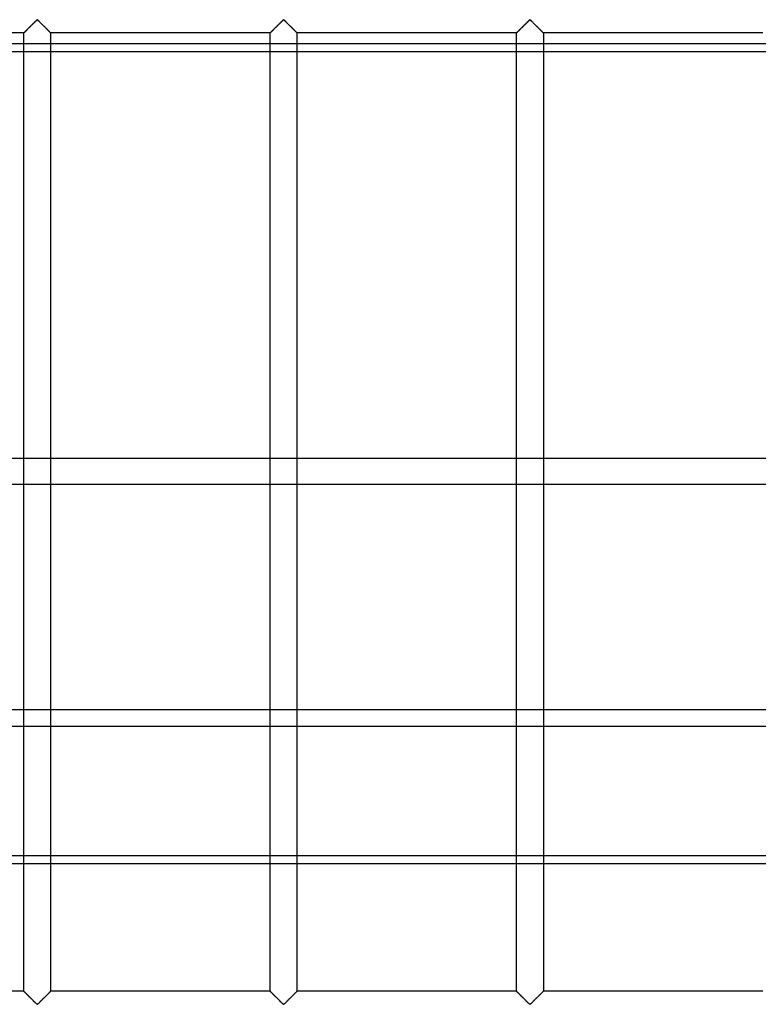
# Model space of a CAD drawing. Header units: millimetres. Extents: x -572 to 572, y -572 to 572.
# Tile 20 of 51: x -233 to -95, y 276 to 459. Entities that reach past the tile are written whole.
import ezdxf

# ---------------------------------------------------------------- set-up
doc = ezdxf.new("R2010")
doc.units = ezdxf.units.MM
doc.layers.add('MAIN-1', color=7, linetype='Continuous')
doc.layers.add('MAIN-2', color=7, linetype='Continuous')

msp = doc.modelspace()

# ---------------------------------------------------------------- linework, layer by layer
at = {"layer": 'MAIN-1'}
for p, q in [((527.5, 453.33), (-527.5, 453.33)), ((-232.19, 377.49), (-232.19, 453.33)), ((-227.19, 453.33), (-227.19, 377.49)), ((-186.25, 377.49), (-186.25, 453.33)), ((-181.25, 453.33), (-181.25, 377.49)), ((-140.31, 377.49), (-140.31, 453.33)), ((-135.31, 453.33), (-135.31, 377.49)), ((527.5, 377.49), (-527.5, 377.49)), ((-527.5, 330.7), (527.5, 330.7)), ((527.5, 301.9), (-527.5, 301.9)), ((-232.19, 278.12), (-232.19, 301.9)), ((-227.19, 301.9), (-227.19, 278.12)), ((-186.25, 278.12), (-186.25, 301.9)), ((-181.25, 301.9), (-181.25, 278.12)), ((-140.31, 278.12), (-140.31, 301.9)), ((-135.31, 301.9), (-135.31, 278.12)), ((-232.19, 278.12), (-273.13, 278.12)), ((-232.18, 278.12), (-232.19, 278.12)), ((-232.17, 278.11), (-232.18, 278.12)), ((-232.15, 278.08), (-232.17, 278.11)), ((-232.12, 278.05), (-232.15, 278.08)), ((-232.08, 278.01), (-232.12, 278.05)), ((-232.03, 277.97), (-232.08, 278.01)), ((-231.97, 277.91), (-232.03, 277.97)), ((-231.91, 277.85), (-231.97, 277.91)), ((-231.85, 277.78), (-231.91, 277.85)), ((-231.77, 277.71), (-231.85, 277.78)), ((-231.69, 277.63), (-231.77, 277.71)), ((-231.61, 277.55), (-231.69, 277.63)), ((-231.53, 277.47), (-231.61, 277.55)), ((-231.44, 277.38), (-231.53, 277.47)), ((-231.36, 277.29), (-231.44, 277.38)), ((-227.93, 277.38), (-228.02, 277.29)), ((-227.85, 277.47), (-227.93, 277.38)), ((-227.76, 277.55), (-227.85, 277.47)), ((-227.68, 277.63), (-227.76, 277.55)), ((-227.6, 277.71), (-227.68, 277.63)), ((-227.53, 277.78), (-227.6, 277.71)), ((-227.46, 277.85), (-227.53, 277.78)), ((-227.4, 277.91), (-227.46, 277.85)), ((-227.35, 277.97), (-227.4, 277.91)), ((-227.3, 278.01), (-227.35, 277.97)), ((-227.26, 278.05), (-227.3, 278.01)), ((-227.23, 278.08), (-227.26, 278.05)), ((-227.21, 278.11), (-227.23, 278.08)), ((-227.19, 278.12), (-227.21, 278.11)), ((-227.19, 278.12), (-227.19, 278.12)), ((-186.25, 278.12), (-227.19, 278.12)), ((-186.24, 278.12), (-186.25, 278.12)), ((-186.23, 278.11), (-186.24, 278.12)), ((-186.21, 278.08), (-186.23, 278.11)), ((-186.18, 278.05), (-186.21, 278.08)), ((-186.14, 278.01), (-186.18, 278.05)), ((-186.09, 277.97), (-186.14, 278.01)), ((-186.04, 277.91), (-186.09, 277.97)), ((-185.98, 277.85), (-186.04, 277.91)), ((-185.91, 277.78), (-185.98, 277.85)), ((-185.83, 277.71), (-185.91, 277.78)), ((-185.76, 277.63), (-185.83, 277.71)), ((-185.68, 277.55), (-185.76, 277.63)), ((-185.59, 277.47), (-185.68, 277.55)), ((-185.51, 277.38), (-185.59, 277.47)), ((-185.42, 277.29), (-185.51, 277.38)), ((-181.99, 277.38), (-182.08, 277.29)), ((-181.91, 277.47), (-181.99, 277.38)), ((-181.82, 277.55), (-181.91, 277.47)), ((-181.74, 277.63), (-181.82, 277.55)), ((-181.67, 277.71), (-181.74, 277.63)), ((-181.59, 277.78), (-181.67, 277.71)), ((-181.52, 277.85), (-181.59, 277.78)), ((-181.46, 277.91), (-181.52, 277.85)), ((-181.41, 277.97), (-181.46, 277.91)), ((-181.36, 278.01), (-181.41, 277.97)), ((-181.32, 278.05), (-181.36, 278.01)), ((-181.29, 278.08), (-181.32, 278.05)), ((-181.27, 278.11), (-181.29, 278.08)), ((-181.26, 278.12), (-181.27, 278.11)), ((-181.25, 278.12), (-181.26, 278.12)), ((-140.31, 278.12), (-181.25, 278.12)), ((-140.29, 278.11), (-140.31, 278.12)), ((-140.31, 278.12), (-140.31, 278.12)), ((-140.27, 278.08), (-140.29, 278.11)), ((-140.24, 278.05), (-140.27, 278.08)), ((-140.2, 278.01), (-140.24, 278.05)), ((-140.15, 277.97), (-140.2, 278.01)), ((-140.1, 277.91), (-140.15, 277.97)), ((-140.04, 277.85), (-140.1, 277.91)), ((-139.97, 277.78), (-140.04, 277.85)), ((-139.9, 277.71), (-139.97, 277.78)), ((-139.82, 277.63), (-139.9, 277.71)), ((-139.74, 277.55), (-139.82, 277.63)), ((-139.65, 277.47), (-139.74, 277.55)), ((-139.57, 277.38), (-139.65, 277.47)), ((-139.48, 277.29), (-139.57, 277.38)), ((-136.06, 277.38), (-136.14, 277.29)), ((-135.97, 277.47), (-136.06, 277.38)), ((-135.89, 277.55), (-135.97, 277.47)), ((-135.81, 277.63), (-135.89, 277.55)), ((-135.73, 277.71), (-135.81, 277.63)), ((-135.65, 277.78), (-135.73, 277.71)), ((-135.59, 277.85), (-135.65, 277.78)), ((-135.53, 277.91), (-135.59, 277.85)), ((-135.47, 277.97), (-135.53, 277.91)), ((-135.42, 278.01), (-135.47, 277.97)), ((-135.38, 278.05), (-135.42, 278.01)), ((-135.35, 278.08), (-135.38, 278.05)), ((-135.33, 278.11), (-135.35, 278.08)), ((-135.32, 278.12), (-135.33, 278.11)), ((-135.31, 278.12), (-135.32, 278.12)), ((-94.37, 278.12), (-135.31, 278.12)), ((-231.27, 277.2), (-231.36, 277.29)), ((-231.17, 277.11), (-231.27, 277.2)), ((-231.08, 277.02), (-231.17, 277.11)), ((-230.98, 276.92), (-231.08, 277.02)), ((-230.88, 276.82), (-230.98, 276.92)), ((-230.79, 276.73), (-230.88, 276.82)), ((-230.69, 276.63), (-230.79, 276.73)), ((-230.6, 276.54), (-230.69, 276.63)), ((-230.5, 276.44), (-230.6, 276.54)), ((-230.41, 276.35), (-230.5, 276.44)), ((-230.32, 276.26), (-230.41, 276.35)), ((-230.23, 276.17), (-230.32, 276.26)), ((-230.14, 276.08), (-230.23, 276.17)), ((-230.05, 276), (-230.14, 276.08)), ((-229.97, 275.92), (-230.05, 276)), ((-229.9, 275.84), (-229.97, 275.92)), ((-229.82, 275.78), (-229.9, 275.84)), ((-229.74, 275.71), (-229.82, 275.78)), ((-229.63, 275.71), (-229.74, 275.71)), ((-229.55, 275.78), (-229.63, 275.71)), ((-229.48, 275.84), (-229.55, 275.78)), ((-229.4, 275.92), (-229.48, 275.84)), ((-229.32, 276), (-229.4, 275.92)), ((-229.24, 276.08), (-229.32, 276)), ((-229.15, 276.17), (-229.24, 276.08)), ((-229.06, 276.26), (-229.15, 276.17)), ((-228.97, 276.35), (-229.06, 276.26)), ((-228.87, 276.44), (-228.97, 276.35)), ((-228.78, 276.54), (-228.87, 276.44)), ((-228.68, 276.63), (-228.78, 276.54)), ((-228.59, 276.73), (-228.68, 276.63)), ((-228.49, 276.82), (-228.59, 276.73)), ((-228.39, 276.92), (-228.49, 276.82)), ((-228.3, 277.02), (-228.39, 276.92)), ((-228.2, 277.11), (-228.3, 277.02)), ((-228.11, 277.2), (-228.2, 277.11)), ((-228.02, 277.29), (-228.11, 277.2)), ((-185.33, 277.2), (-185.42, 277.29)), ((-185.23, 277.11), (-185.33, 277.2)), ((-185.14, 277.02), (-185.23, 277.11)), ((-185.04, 276.92), (-185.14, 277.02)), ((-184.95, 276.82), (-185.04, 276.92)), ((-184.85, 276.73), (-184.95, 276.82)), ((-184.75, 276.63), (-184.85, 276.73)), ((-184.66, 276.54), (-184.75, 276.63)), ((-184.56, 276.44), (-184.66, 276.54)), ((-184.47, 276.35), (-184.56, 276.44)), ((-184.38, 276.26), (-184.47, 276.35)), ((-184.29, 276.17), (-184.38, 276.26)), ((-184.2, 276.08), (-184.29, 276.17)), ((-184.12, 276), (-184.2, 276.08)), ((-184.04, 275.92), (-184.12, 276)), ((-183.96, 275.84), (-184.04, 275.92)), ((-183.88, 275.78), (-183.96, 275.84)), ((-183.81, 275.71), (-183.88, 275.78)), ((-183.69, 275.71), (-183.81, 275.71)), ((-183.62, 275.78), (-183.69, 275.71)), ((-183.54, 275.84), (-183.62, 275.78)), ((-183.46, 275.92), (-183.54, 275.84)), ((-183.38, 276), (-183.46, 275.92)), ((-183.3, 276.08), (-183.38, 276)), ((-183.21, 276.17), (-183.3, 276.08)), ((-183.12, 276.26), (-183.21, 276.17)), ((-183.03, 276.35), (-183.12, 276.26)), ((-182.94, 276.44), (-183.03, 276.35)), ((-182.84, 276.54), (-182.94, 276.44)), ((-182.75, 276.63), (-182.84, 276.54)), ((-182.65, 276.73), (-182.75, 276.63)), ((-182.55, 276.82), (-182.65, 276.73)), ((-182.46, 276.92), (-182.55, 276.82)), ((-182.36, 277.02), (-182.46, 276.92)), ((-182.27, 277.11), (-182.36, 277.02)), ((-182.17, 277.2), (-182.27, 277.11)), ((-182.08, 277.29), (-182.17, 277.2)), ((-139.39, 277.2), (-139.48, 277.29)), ((-139.3, 277.11), (-139.39, 277.2)), ((-139.2, 277.02), (-139.3, 277.11)), ((-139.11, 276.92), (-139.2, 277.02)), ((-139.01, 276.82), (-139.11, 276.92)), ((-138.91, 276.73), (-139.01, 276.82)), ((-138.82, 276.63), (-138.91, 276.73)), ((-138.72, 276.54), (-138.82, 276.63)), ((-138.63, 276.44), (-138.72, 276.54)), ((-138.53, 276.35), (-138.63, 276.44)), ((-138.44, 276.26), (-138.53, 276.35)), ((-138.35, 276.17), (-138.44, 276.26)), ((-138.26, 276.08), (-138.35, 276.17)), ((-138.18, 276), (-138.26, 276.08)), ((-138.1, 275.92), (-138.18, 276)), ((-138.02, 275.84), (-138.1, 275.92)), ((-137.95, 275.78), (-138.02, 275.84)), ((-137.87, 275.71), (-137.95, 275.78)), ((-137.76, 275.71), (-137.87, 275.71)), ((-137.68, 275.78), (-137.76, 275.71)), ((-137.6, 275.84), (-137.68, 275.78)), ((-137.53, 275.92), (-137.6, 275.84)), ((-137.45, 276), (-137.53, 275.92)), ((-137.36, 276.08), (-137.45, 276)), ((-137.27, 276.17), (-137.36, 276.08)), ((-137.18, 276.26), (-137.27, 276.17)), ((-137.09, 276.35), (-137.18, 276.26)), ((-137, 276.44), (-137.09, 276.35)), ((-136.9, 276.54), (-137, 276.44)), ((-136.81, 276.63), (-136.9, 276.54)), ((-136.71, 276.73), (-136.81, 276.63)), ((-136.62, 276.82), (-136.71, 276.73)), ((-136.52, 276.92), (-136.62, 276.82)), ((-136.42, 277.02), (-136.52, 276.92)), ((-136.33, 277.11), (-136.42, 277.02)), ((-136.23, 277.2), (-136.33, 277.11)), ((-136.14, 277.29), (-136.23, 277.2))]:
    msp.add_line(p, q, dxfattribs=at)
at = {"layer": 'MAIN-2'}
for p, q in [((-229.92, 459.13), (-229.98, 459.08)), ((-229.97, 459.08), (-229.9, 459.16)), ((-229.87, 459.18), (-229.92, 459.13)), ((-229.9, 459.16), (-229.82, 459.22)), ((-229.82, 459.23), (-229.87, 459.18)), ((-229.82, 459.22), (-229.74, 459.29)), ((-229.76, 459.27), (-229.82, 459.23)), ((-229.69, 459.3), (-229.76, 459.27)), ((-229.74, 459.29), (-229.63, 459.29)), ((-229.57, 459.24), (-229.69, 459.3)), ((-229.63, 459.29), (-229.55, 459.22)), ((-229.48, 459.16), (-229.57, 459.24)), ((-229.55, 459.22), (-229.48, 459.16)), ((-229.48, 459.16), (-229.4, 459.08)), ((-229.38, 459.06), (-229.48, 459.16)), ((-184.04, 459.08), (-183.96, 459.16)), ((-183.98, 459.13), (-184.04, 459.08)), ((-183.93, 459.18), (-183.98, 459.13)), ((-183.96, 459.16), (-183.88, 459.22)), ((-183.88, 459.23), (-183.93, 459.18)), ((-183.88, 459.22), (-183.81, 459.29)), ((-183.82, 459.27), (-183.88, 459.23)), ((-183.75, 459.3), (-183.82, 459.27)), ((-183.81, 459.29), (-183.69, 459.29)), ((-183.64, 459.24), (-183.75, 459.3)), ((-183.69, 459.29), (-183.62, 459.22)), ((-183.54, 459.16), (-183.64, 459.24)), ((-183.62, 459.22), (-183.54, 459.16)), ((-183.54, 459.16), (-183.46, 459.08)), ((-183.45, 459.06), (-183.54, 459.16)), ((-138.1, 459.08), (-138.02, 459.16)), ((-138.05, 459.13), (-138.1, 459.08)), ((-137.99, 459.18), (-138.05, 459.13)), ((-138.02, 459.16), (-137.95, 459.22)), ((-137.94, 459.23), (-137.99, 459.18)), ((-137.95, 459.22), (-137.87, 459.29)), ((-137.89, 459.27), (-137.94, 459.23)), ((-137.81, 459.3), (-137.89, 459.27)), ((-137.87, 459.29), (-137.76, 459.29)), ((-137.7, 459.24), (-137.81, 459.3)), ((-137.76, 459.29), (-137.68, 459.22)), ((-137.61, 459.16), (-137.7, 459.24)), ((-137.68, 459.22), (-137.6, 459.16)), ((-137.51, 459.06), (-137.61, 459.16)), ((-137.6, 459.16), (-137.53, 459.08)), ((-231.85, 457.22), (-231.77, 457.29)), ((-231.77, 457.29), (-231.83, 457.24)), ((-231.77, 457.29), (-231.69, 457.37)), ((-231.72, 457.34), (-231.77, 457.29)), ((-231.66, 457.4), (-231.72, 457.34)), ((-231.69, 457.37), (-231.61, 457.45)), ((-231.6, 457.46), (-231.66, 457.4)), ((-231.61, 457.45), (-231.53, 457.53)), ((-231.54, 457.52), (-231.6, 457.46)), ((-231.48, 457.58), (-231.54, 457.52)), ((-231.53, 457.53), (-231.44, 457.62)), ((-231.42, 457.64), (-231.48, 457.58)), ((-231.44, 457.62), (-231.36, 457.71)), ((-231.36, 457.7), (-231.42, 457.64)), ((-231.36, 457.71), (-231.27, 457.8)), ((-231.29, 457.77), (-231.36, 457.7)), ((-231.23, 457.83), (-231.29, 457.77)), ((-231.27, 457.8), (-231.17, 457.89)), ((-231.16, 457.9), (-231.23, 457.83)), ((-231.17, 457.89), (-231.08, 457.98)), ((-231.09, 457.97), (-231.16, 457.9)), ((-231.03, 458.03), (-231.09, 457.97)), ((-231.08, 457.98), (-230.98, 458.08)), ((-230.96, 458.1), (-231.03, 458.03)), ((-230.98, 458.08), (-230.88, 458.18)), ((-230.89, 458.17), (-230.96, 458.1)), ((-230.82, 458.24), (-230.89, 458.17)), ((-230.88, 458.18), (-230.79, 458.27)), ((-230.75, 458.31), (-230.82, 458.24)), ((-230.79, 458.27), (-230.69, 458.37)), ((-230.68, 458.38), (-230.75, 458.31)), ((-230.69, 458.37), (-230.6, 458.46)), ((-230.61, 458.45), (-230.68, 458.38)), ((-230.55, 458.51), (-230.61, 458.45)), ((-230.6, 458.46), (-230.5, 458.56)), ((-230.48, 458.58), (-230.55, 458.51)), ((-230.5, 458.56), (-230.41, 458.65)), ((-230.41, 458.65), (-230.48, 458.58)), ((-230.41, 458.65), (-230.32, 458.74)), ((-230.35, 458.71), (-230.41, 458.65)), ((-230.28, 458.78), (-230.35, 458.71)), ((-230.32, 458.74), (-230.23, 458.83)), ((-230.22, 458.84), (-230.28, 458.78)), ((-230.23, 458.83), (-230.14, 458.92)), ((-230.16, 458.9), (-230.22, 458.84)), ((-230.09, 458.96), (-230.16, 458.9)), ((-230.14, 458.92), (-230.05, 459)), ((-230.04, 459.02), (-230.09, 458.96)), ((-230.05, 459), (-229.97, 459.08)), ((-229.98, 459.08), (-230.04, 459.02)), ((-229.4, 459.08), (-229.32, 459)), ((-229.28, 458.96), (-229.38, 459.06)), ((-229.32, 459), (-229.24, 458.92)), ((-229.18, 458.86), (-229.28, 458.96)), ((-229.24, 458.92), (-229.15, 458.83)), ((-229.06, 458.75), (-229.18, 458.86)), ((-229.15, 458.83), (-229.06, 458.74)), ((-228.95, 458.63), (-229.06, 458.75)), ((-229.06, 458.74), (-228.97, 458.65)), ((-228.97, 458.65), (-228.87, 458.56)), ((-228.83, 458.52), (-228.95, 458.63)), ((-228.87, 458.56), (-228.78, 458.46)), ((-228.72, 458.4), (-228.83, 458.52)), ((-228.78, 458.46), (-228.68, 458.37)), ((-228.6, 458.28), (-228.72, 458.4)), ((-228.68, 458.37), (-228.59, 458.27)), ((-228.48, 458.16), (-228.6, 458.28)), ((-228.59, 458.27), (-228.49, 458.18)), ((-228.49, 458.18), (-228.39, 458.08)), ((-228.36, 458.04), (-228.48, 458.16)), ((-228.39, 458.08), (-228.3, 457.98)), ((-228.24, 457.92), (-228.36, 458.04)), ((-228.3, 457.98), (-228.2, 457.89)), ((-228.12, 457.81), (-228.24, 457.92)), ((-228.2, 457.89), (-228.11, 457.8)), ((-228.01, 457.7), (-228.12, 457.81)), ((-228.11, 457.8), (-228.02, 457.71)), ((-228.02, 457.71), (-227.93, 457.62)), ((-227.9, 457.59), (-228.01, 457.7)), ((-227.93, 457.62), (-227.85, 457.53)), ((-227.8, 457.48), (-227.9, 457.59)), ((-227.85, 457.53), (-227.76, 457.45)), ((-227.69, 457.38), (-227.8, 457.48)), ((-227.76, 457.45), (-227.68, 457.37)), ((-227.6, 457.28), (-227.69, 457.38)), ((-227.68, 457.37), (-227.6, 457.29)), ((-227.6, 457.29), (-227.53, 457.22)), ((-227.51, 457.19), (-227.6, 457.28)), ((-185.91, 457.22), (-185.83, 457.29)), ((-185.84, 457.29), (-185.89, 457.24)), ((-185.78, 457.34), (-185.84, 457.29)), ((-185.83, 457.29), (-185.76, 457.37)), ((-185.72, 457.4), (-185.78, 457.34)), ((-185.76, 457.37), (-185.68, 457.45)), ((-185.67, 457.46), (-185.72, 457.4)), ((-185.68, 457.45), (-185.59, 457.53)), ((-185.61, 457.52), (-185.67, 457.46)), ((-185.55, 457.58), (-185.61, 457.52)), ((-185.59, 457.53), (-185.51, 457.62)), ((-185.48, 457.64), (-185.55, 457.58)), ((-185.51, 457.62), (-185.42, 457.71)), ((-185.42, 457.7), (-185.48, 457.64)), ((-185.42, 457.71), (-185.33, 457.8)), ((-185.36, 457.77), (-185.42, 457.7)), ((-185.29, 457.83), (-185.36, 457.77)), ((-185.33, 457.8), (-185.23, 457.89)), ((-185.22, 457.9), (-185.29, 457.83)), ((-185.23, 457.89), (-185.14, 457.98)), ((-185.16, 457.97), (-185.22, 457.9)), ((-185.09, 458.03), (-185.16, 457.97)), ((-185.14, 457.98), (-185.04, 458.08)), ((-185.02, 458.1), (-185.09, 458.03)), ((-185.04, 458.08), (-184.95, 458.18)), ((-184.95, 458.17), (-185.02, 458.1)), ((-184.95, 458.18), (-184.85, 458.27)), ((-184.88, 458.24), (-184.95, 458.17)), ((-184.81, 458.31), (-184.88, 458.24)), ((-184.85, 458.27), (-184.75, 458.37)), ((-184.74, 458.38), (-184.81, 458.31)), ((-184.75, 458.37), (-184.66, 458.46)), ((-184.68, 458.45), (-184.74, 458.38)), ((-184.61, 458.51), (-184.68, 458.45)), ((-184.66, 458.46), (-184.56, 458.56)), ((-184.54, 458.58), (-184.61, 458.51)), ((-184.56, 458.56), (-184.47, 458.65)), ((-184.48, 458.65), (-184.54, 458.58)), ((-184.41, 458.71), (-184.48, 458.65)), ((-184.47, 458.65), (-184.38, 458.74)), ((-184.34, 458.78), (-184.41, 458.71)), ((-184.38, 458.74), (-184.29, 458.83)), ((-184.28, 458.84), (-184.34, 458.78)), ((-184.29, 458.83), (-184.2, 458.92)), ((-184.22, 458.9), (-184.28, 458.84)), ((-184.16, 458.96), (-184.22, 458.9)), ((-184.2, 458.92), (-184.12, 459)), ((-184.1, 459.02), (-184.16, 458.96)), ((-184.12, 459), (-184.04, 459.08)), ((-184.04, 459.08), (-184.1, 459.02)), ((-183.46, 459.08), (-183.38, 459)), ((-183.35, 458.96), (-183.45, 459.06)), ((-183.38, 459), (-183.3, 458.92)), ((-183.24, 458.86), (-183.35, 458.96)), ((-183.3, 458.92), (-183.21, 458.83)), ((-183.13, 458.75), (-183.24, 458.86)), ((-183.21, 458.83), (-183.12, 458.74)), ((-183.01, 458.63), (-183.13, 458.75)), ((-183.12, 458.74), (-183.03, 458.65)), ((-183.03, 458.65), (-182.94, 458.56)), ((-182.9, 458.52), (-183.01, 458.63)), ((-182.94, 458.56), (-182.84, 458.46)), ((-182.78, 458.4), (-182.9, 458.52)), ((-182.84, 458.46), (-182.75, 458.37)), ((-182.66, 458.28), (-182.78, 458.4)), ((-182.75, 458.37), (-182.65, 458.27)), ((-182.54, 458.16), (-182.66, 458.28)), ((-182.65, 458.27), (-182.55, 458.18)), ((-182.55, 458.18), (-182.46, 458.08)), ((-182.42, 458.04), (-182.54, 458.16)), ((-182.46, 458.08), (-182.36, 457.98)), ((-182.3, 457.92), (-182.42, 458.04)), ((-182.36, 457.98), (-182.27, 457.89)), ((-182.18, 457.81), (-182.3, 457.92)), ((-182.27, 457.89), (-182.17, 457.8)), ((-182.07, 457.7), (-182.18, 457.81)), ((-182.17, 457.8), (-182.08, 457.71)), ((-182.08, 457.71), (-181.99, 457.62)), ((-181.96, 457.59), (-182.07, 457.7)), ((-181.99, 457.62), (-181.91, 457.53)), ((-181.86, 457.48), (-181.96, 457.59)), ((-181.91, 457.53), (-181.82, 457.45)), ((-181.76, 457.38), (-181.86, 457.48)), ((-181.82, 457.45), (-181.74, 457.37)), ((-181.66, 457.28), (-181.76, 457.38)), ((-181.74, 457.37), (-181.67, 457.29)), ((-181.67, 457.29), (-181.59, 457.22)), ((-181.57, 457.19), (-181.66, 457.28)), ((-139.97, 457.22), (-139.9, 457.29)), ((-139.9, 457.29), (-139.95, 457.24)), ((-139.9, 457.29), (-139.82, 457.37)), ((-139.84, 457.34), (-139.9, 457.29)), ((-139.79, 457.4), (-139.84, 457.34)), ((-139.82, 457.37), (-139.74, 457.45)), ((-139.73, 457.46), (-139.79, 457.4)), ((-139.74, 457.45), (-139.65, 457.53)), ((-139.67, 457.52), (-139.73, 457.46)), ((-139.61, 457.58), (-139.67, 457.52)), ((-139.65, 457.53), (-139.57, 457.62)), ((-139.55, 457.64), (-139.61, 457.58)), ((-139.57, 457.62), (-139.48, 457.71)), ((-139.48, 457.7), (-139.55, 457.64)), ((-139.48, 457.71), (-139.39, 457.8)), ((-139.42, 457.77), (-139.48, 457.7)), ((-139.35, 457.83), (-139.42, 457.77)), ((-139.39, 457.8), (-139.3, 457.89)), ((-139.29, 457.9), (-139.35, 457.83)), ((-139.3, 457.89), (-139.2, 457.98)), ((-139.22, 457.97), (-139.29, 457.9)), ((-139.15, 458.03), (-139.22, 457.97)), ((-139.2, 457.98), (-139.11, 458.08)), ((-139.08, 458.1), (-139.15, 458.03)), ((-139.11, 458.08), (-139.01, 458.18)), ((-139.01, 458.17), (-139.08, 458.1)), ((-139.01, 458.18), (-138.91, 458.27)), ((-138.94, 458.24), (-139.01, 458.17)), ((-138.88, 458.31), (-138.94, 458.24)), ((-138.91, 458.27), (-138.82, 458.37)), ((-138.81, 458.38), (-138.88, 458.31)), ((-138.82, 458.37), (-138.72, 458.46)), ((-138.74, 458.45), (-138.81, 458.38)), ((-138.67, 458.51), (-138.74, 458.45)), ((-138.72, 458.46), (-138.63, 458.56)), ((-138.6, 458.58), (-138.67, 458.51)), ((-138.63, 458.56), (-138.53, 458.65)), ((-138.54, 458.65), (-138.6, 458.58)), ((-138.47, 458.71), (-138.54, 458.65)), ((-138.53, 458.65), (-138.44, 458.74)), ((-138.41, 458.78), (-138.47, 458.71)), ((-138.44, 458.74), (-138.35, 458.83)), ((-138.34, 458.84), (-138.41, 458.78)), ((-138.35, 458.83), (-138.26, 458.92)), ((-138.28, 458.9), (-138.34, 458.84)), ((-138.22, 458.96), (-138.28, 458.9)), ((-138.26, 458.92), (-138.18, 459)), ((-138.16, 459.02), (-138.22, 458.96)), ((-138.18, 459), (-138.1, 459.08)), ((-138.1, 459.08), (-138.16, 459.02)), ((-137.53, 459.08), (-137.45, 459)), ((-137.41, 458.96), (-137.51, 459.06)), ((-137.45, 459), (-137.36, 458.92)), ((-137.3, 458.86), (-137.41, 458.96)), ((-137.36, 458.92), (-137.27, 458.83)), ((-137.19, 458.75), (-137.3, 458.86)), ((-137.27, 458.83), (-137.18, 458.74)), ((-137.08, 458.63), (-137.19, 458.75)), ((-137.18, 458.74), (-137.09, 458.65)), ((-137.09, 458.65), (-137, 458.56)), ((-136.96, 458.52), (-137.08, 458.63)), ((-137, 458.56), (-136.9, 458.46)), ((-136.84, 458.4), (-136.96, 458.52)), ((-136.9, 458.46), (-136.81, 458.37)), ((-136.72, 458.28), (-136.84, 458.4)), ((-136.81, 458.37), (-136.71, 458.27)), ((-136.6, 458.16), (-136.72, 458.28)), ((-136.71, 458.27), (-136.62, 458.18)), ((-136.62, 458.18), (-136.52, 458.08)), ((-136.48, 458.04), (-136.6, 458.16)), ((-136.52, 458.08), (-136.42, 457.98)), ((-136.36, 457.92), (-136.48, 458.04)), ((-136.42, 457.98), (-136.33, 457.89)), ((-136.25, 457.81), (-136.36, 457.92)), ((-136.33, 457.89), (-136.23, 457.8)), ((-136.13, 457.7), (-136.25, 457.81)), ((-136.23, 457.8), (-136.14, 457.71)), ((-136.14, 457.71), (-136.06, 457.62)), ((-136.03, 457.59), (-136.13, 457.7)), ((-136.06, 457.62), (-135.97, 457.53)), ((-135.92, 457.48), (-136.03, 457.59)), ((-135.97, 457.53), (-135.89, 457.45)), ((-135.82, 457.38), (-135.92, 457.48)), ((-135.89, 457.45), (-135.81, 457.37)), ((-135.72, 457.28), (-135.82, 457.38)), ((-135.81, 457.37), (-135.73, 457.29)), ((-135.73, 457.29), (-135.65, 457.22)), ((-135.63, 457.19), (-135.72, 457.28)), ((-232.19, 456.88), (-273.13, 456.88)), ((-232.19, 456.88), (-232.18, 456.88)), ((-232.19, 453.33), (-232.19, 456.88)), ((-232.18, 456.88), (-232.19, 456.88)), ((-232.17, 456.9), (-232.18, 456.88)), ((-232.18, 456.88), (-232.17, 456.89)), ((-232.18, 456.88), (-232.18, 456.88)), ((-232.17, 456.89), (-232.15, 456.92)), ((-232.15, 456.91), (-232.17, 456.9)), ((-232.15, 456.92), (-232.12, 456.95)), ((-232.13, 456.93), (-232.15, 456.91)), ((-232.11, 456.96), (-232.13, 456.93)), ((-232.12, 456.95), (-232.08, 456.99)), ((-232.08, 456.98), (-232.11, 456.96)), ((-232.08, 456.99), (-232.03, 457.03)), ((-232.04, 457.02), (-232.08, 456.98)), ((-232.01, 457.05), (-232.04, 457.02)), ((-232.03, 457.03), (-231.97, 457.09)), ((-231.97, 457.09), (-232.01, 457.05)), ((-231.97, 457.09), (-231.91, 457.15)), ((-231.92, 457.14), (-231.97, 457.09)), ((-231.88, 457.19), (-231.92, 457.14)), ((-231.91, 457.15), (-231.85, 457.22)), ((-231.83, 457.24), (-231.88, 457.19)), ((-227.53, 457.22), (-227.46, 457.15)), ((-227.43, 457.11), (-227.51, 457.19)), ((-227.46, 457.15), (-227.4, 457.09)), ((-227.36, 457.04), (-227.43, 457.11)), ((-227.4, 457.09), (-227.35, 457.03)), ((-227.3, 456.98), (-227.36, 457.04)), ((-227.35, 457.03), (-227.3, 456.99)), ((-227.3, 456.99), (-227.26, 456.95)), ((-227.25, 456.94), (-227.3, 456.98)), ((-227.26, 456.95), (-227.23, 456.92)), ((-227.22, 456.9), (-227.25, 456.94)), ((-227.23, 456.92), (-227.21, 456.89)), ((-227.2, 456.88), (-227.22, 456.9)), ((-227.21, 456.89), (-227.19, 456.88)), ((-227.19, 456.88), (-227.2, 456.88)), ((-227.19, 456.88), (-227.19, 453.33)), ((-227.19, 456.88), (-227.19, 456.88)), ((-186.25, 456.88), (-227.19, 456.88)), ((-186.25, 456.88), (-186.24, 456.88)), ((-186.25, 453.33), (-186.25, 456.88)), ((-186.24, 456.88), (-186.25, 456.88)), ((-186.25, 456.88), (-186.25, 456.88)), ((-186.23, 456.9), (-186.24, 456.88)), ((-186.24, 456.88), (-186.23, 456.89)), ((-186.23, 456.89), (-186.21, 456.92)), ((-186.21, 456.91), (-186.23, 456.9)), ((-186.21, 456.92), (-186.18, 456.95)), ((-186.19, 456.93), (-186.21, 456.91)), ((-186.17, 456.96), (-186.19, 456.93)), ((-186.18, 456.95), (-186.14, 456.99)), ((-186.14, 456.98), (-186.17, 456.96)), ((-186.14, 456.99), (-186.09, 457.03)), ((-186.11, 457.02), (-186.14, 456.98)), ((-186.07, 457.05), (-186.11, 457.02)), ((-186.09, 457.03), (-186.04, 457.09)), ((-186.03, 457.09), (-186.07, 457.05)), ((-186.04, 457.09), (-185.98, 457.15)), ((-185.99, 457.14), (-186.03, 457.09)), ((-185.94, 457.19), (-185.99, 457.14)), ((-185.98, 457.15), (-185.91, 457.22)), ((-185.89, 457.24), (-185.94, 457.19)), ((-181.59, 457.22), (-181.52, 457.15)), ((-181.49, 457.11), (-181.57, 457.19)), ((-181.52, 457.15), (-181.46, 457.09)), ((-181.42, 457.04), (-181.49, 457.11)), ((-181.46, 457.09), (-181.41, 457.03)), ((-181.36, 456.98), (-181.42, 457.04)), ((-181.41, 457.03), (-181.36, 456.99)), ((-181.36, 456.99), (-181.32, 456.95)), ((-181.31, 456.94), (-181.36, 456.98)), ((-181.32, 456.95), (-181.29, 456.92)), ((-181.28, 456.9), (-181.31, 456.94)), ((-181.29, 456.92), (-181.27, 456.89)), ((-181.26, 456.88), (-181.28, 456.9)), ((-181.27, 456.89), (-181.26, 456.88)), ((-181.26, 456.88), (-181.25, 456.88)), ((-181.25, 456.88), (-181.26, 456.88)), ((-181.25, 456.88), (-181.25, 453.33)), ((-140.31, 456.88), (-181.25, 456.88)), ((-140.31, 456.88), (-140.29, 456.89)), ((-140.31, 456.88), (-140.31, 456.88)), ((-140.31, 453.33), (-140.31, 456.88)), ((-140.3, 456.88), (-140.31, 456.88)), ((-140.31, 456.88), (-140.31, 456.88)), ((-140.29, 456.9), (-140.3, 456.88)), ((-140.29, 456.89), (-140.27, 456.92)), ((-140.28, 456.91), (-140.29, 456.9)), ((-140.25, 456.93), (-140.28, 456.91)), ((-140.27, 456.92), (-140.24, 456.95)), ((-140.23, 456.96), (-140.25, 456.93)), ((-140.24, 456.95), (-140.2, 456.99)), ((-140.2, 456.98), (-140.23, 456.96)), ((-140.2, 456.99), (-140.15, 457.03)), ((-140.17, 457.02), (-140.2, 456.98)), ((-140.13, 457.05), (-140.17, 457.02)), ((-140.15, 457.03), (-140.1, 457.09)), ((-140.09, 457.09), (-140.13, 457.05)), ((-140.1, 457.09), (-140.04, 457.15)), ((-140.05, 457.14), (-140.09, 457.09)), ((-140, 457.19), (-140.05, 457.14)), ((-140.04, 457.15), (-139.97, 457.22)), ((-139.95, 457.24), (-140, 457.19)), ((-135.65, 457.22), (-135.59, 457.15)), ((-135.55, 457.11), (-135.63, 457.19)), ((-135.59, 457.15), (-135.53, 457.09)), ((-135.48, 457.04), (-135.55, 457.11)), ((-135.53, 457.09), (-135.47, 457.03)), ((-135.42, 456.98), (-135.48, 457.04)), ((-135.47, 457.03), (-135.42, 456.99)), ((-135.42, 456.99), (-135.38, 456.95)), ((-135.38, 456.94), (-135.42, 456.98)), ((-135.38, 456.95), (-135.35, 456.92)), ((-135.34, 456.9), (-135.38, 456.94)), ((-135.35, 456.92), (-135.33, 456.89)), ((-135.32, 456.88), (-135.34, 456.9)), ((-135.33, 456.89), (-135.32, 456.88)), ((-135.32, 456.88), (-135.31, 456.88)), ((-135.31, 456.88), (-135.32, 456.88)), ((-135.31, 456.88), (-135.31, 453.33)), ((-94.37, 456.88), (-135.31, 456.88)), ((-527.5, 454.87), (527.5, 454.87)), ((-232.19, 301.9), (-232.19, 377.49)), ((-227.19, 377.49), (-227.19, 301.9)), ((-186.25, 301.9), (-186.25, 377.49)), ((-181.25, 377.49), (-181.25, 301.9)), ((-140.31, 301.9), (-140.31, 377.49)), ((-135.31, 377.49), (-135.31, 301.9)), ((-527.5, 372.74), (527.5, 372.74)), ((527.5, 327.49), (-527.5, 327.49)), ((-527.5, 303.44), (527.5, 303.44)), ((-232.19, 278.12), (-232.18, 278.12)), ((-232.18, 278.12), (-232.16, 278.1)), ((-232.16, 278.1), (-232.12, 278.06)), ((-232.12, 278.06), (-232.08, 278.02)), ((-232.08, 278.02), (-232.02, 277.96)), ((-232.02, 277.96), (-231.95, 277.89)), ((-231.95, 277.89), (-231.87, 277.81)), ((-231.87, 277.81), (-231.78, 277.72)), ((-231.78, 277.72), (-231.68, 277.62)), ((-231.68, 277.62), (-231.58, 277.52)), ((-231.58, 277.52), (-231.47, 277.41)), ((-231.47, 277.41), (-231.37, 277.3)), ((-231.37, 277.3), (-231.25, 277.19)), ((-228.02, 277.3), (-227.95, 277.36)), ((-227.95, 277.36), (-227.89, 277.42)), ((-227.89, 277.42), (-227.83, 277.48)), ((-227.83, 277.48), (-227.77, 277.54)), ((-227.77, 277.54), (-227.71, 277.6)), ((-227.71, 277.6), (-227.66, 277.66)), ((-227.66, 277.66), (-227.6, 277.71)), ((-227.6, 277.71), (-227.55, 277.76)), ((-227.55, 277.76), (-227.5, 277.81)), ((-227.5, 277.81), (-227.45, 277.86)), ((-227.45, 277.86), (-227.41, 277.91)), ((-227.41, 277.91), (-227.37, 277.95)), ((-227.37, 277.95), (-227.33, 277.98)), ((-227.33, 277.98), (-227.3, 278.02)), ((-227.3, 278.02), (-227.27, 278.04)), ((-227.27, 278.04), (-227.25, 278.07)), ((-227.25, 278.07), (-227.22, 278.09)), ((-227.22, 278.09), (-227.21, 278.1)), ((-227.21, 278.1), (-227.2, 278.12)), ((-227.2, 278.12), (-227.19, 278.12)), ((-227.19, 278.12), (-227.19, 278.12)), ((-186.25, 278.12), (-186.24, 278.12)), ((-186.24, 278.12), (-186.22, 278.1)), ((-186.22, 278.1), (-186.19, 278.06)), ((-186.19, 278.06), (-186.14, 278.02)), ((-186.14, 278.02), (-186.08, 277.96)), ((-186.08, 277.96), (-186.01, 277.89)), ((-186.01, 277.89), (-185.93, 277.81)), ((-185.93, 277.81), (-185.84, 277.72)), ((-185.84, 277.72), (-185.74, 277.62)), ((-185.74, 277.62), (-185.64, 277.52)), ((-185.64, 277.52), (-185.54, 277.41)), ((-185.54, 277.41), (-185.43, 277.3)), ((-185.43, 277.3), (-185.32, 277.19)), ((-182.08, 277.3), (-182.02, 277.36)), ((-182.02, 277.36), (-181.95, 277.42)), ((-181.95, 277.42), (-181.89, 277.48)), ((-181.89, 277.48), (-181.83, 277.54)), ((-181.83, 277.54), (-181.78, 277.6)), ((-181.78, 277.6), (-181.72, 277.66)), ((-181.72, 277.66), (-181.66, 277.71)), ((-181.66, 277.71), (-181.61, 277.76)), ((-181.61, 277.76), (-181.56, 277.81)), ((-181.56, 277.81), (-181.51, 277.86)), ((-181.51, 277.86), (-181.47, 277.91)), ((-181.47, 277.91), (-181.43, 277.95)), ((-181.43, 277.95), (-181.39, 277.98)), ((-181.39, 277.98), (-181.36, 278.02)), ((-181.36, 278.02), (-181.33, 278.04)), ((-181.33, 278.04), (-181.31, 278.07)), ((-181.31, 278.07), (-181.29, 278.09)), ((-181.29, 278.09), (-181.27, 278.1)), ((-181.27, 278.1), (-181.26, 278.12)), ((-181.26, 278.12), (-181.25, 278.12)), ((-181.25, 278.12), (-181.25, 278.12)), ((-140.31, 278.12), (-140.3, 278.12)), ((-140.3, 278.12), (-140.28, 278.1)), ((-140.28, 278.1), (-140.25, 278.06)), ((-140.25, 278.06), (-140.2, 278.02)), ((-140.2, 278.02), (-140.14, 277.96)), ((-140.14, 277.96), (-140.07, 277.89)), ((-140.07, 277.89), (-139.99, 277.81)), ((-139.99, 277.81), (-139.9, 277.72)), ((-139.9, 277.72), (-139.81, 277.62)), ((-139.81, 277.62), (-139.7, 277.52)), ((-139.7, 277.52), (-139.6, 277.41)), ((-139.6, 277.41), (-139.49, 277.3)), ((-139.49, 277.3), (-139.38, 277.19)), ((-136.14, 277.3), (-136.08, 277.36)), ((-136.08, 277.36), (-136.02, 277.42)), ((-136.02, 277.42), (-135.96, 277.48)), ((-135.96, 277.48), (-135.9, 277.54)), ((-135.9, 277.54), (-135.84, 277.6)), ((-135.84, 277.6), (-135.78, 277.66)), ((-135.78, 277.66), (-135.73, 277.71)), ((-135.73, 277.71), (-135.67, 277.76)), ((-135.67, 277.76), (-135.62, 277.81)), ((-135.62, 277.81), (-135.58, 277.86)), ((-135.58, 277.86), (-135.53, 277.91)), ((-135.53, 277.91), (-135.49, 277.95)), ((-135.49, 277.95), (-135.46, 277.98)), ((-135.46, 277.98), (-135.42, 278.02)), ((-135.42, 278.02), (-135.39, 278.04)), ((-135.39, 278.04), (-135.37, 278.07)), ((-135.37, 278.07), (-135.35, 278.09)), ((-135.35, 278.09), (-135.33, 278.1)), ((-135.33, 278.1), (-135.32, 278.12)), ((-135.32, 278.12), (-135.32, 278.12)), ((-135.32, 278.12), (-135.31, 278.12)), ((-231.25, 277.19), (-231.14, 277.08)), ((-231.14, 277.08), (-231.02, 276.96)), ((-231.02, 276.96), (-230.9, 276.84)), ((-230.9, 276.84), (-230.78, 276.72)), ((-230.78, 276.72), (-230.66, 276.6)), ((-230.66, 276.6), (-230.54, 276.48)), ((-230.54, 276.48), (-230.42, 276.37)), ((-230.42, 276.37), (-230.31, 276.25)), ((-230.31, 276.25), (-230.2, 276.14)), ((-230.2, 276.14), (-230.09, 276.04)), ((-230.09, 276.04), (-229.99, 275.94)), ((-229.99, 275.94), (-229.89, 275.84)), ((-229.89, 275.84), (-229.8, 275.76)), ((-229.8, 275.76), (-229.69, 275.7)), ((-229.69, 275.7), (-229.61, 275.73)), ((-229.61, 275.73), (-229.56, 275.77)), ((-229.56, 275.77), (-229.51, 275.82)), ((-229.51, 275.82), (-229.45, 275.87)), ((-229.45, 275.87), (-229.4, 275.92)), ((-229.4, 275.92), (-229.34, 275.98)), ((-229.34, 275.98), (-229.28, 276.04)), ((-229.28, 276.04), (-229.22, 276.1)), ((-229.22, 276.1), (-229.16, 276.16)), ((-229.16, 276.16), (-229.09, 276.22)), ((-229.09, 276.22), (-229.03, 276.29)), ((-229.03, 276.29), (-228.96, 276.35)), ((-228.96, 276.35), (-228.9, 276.42)), ((-228.9, 276.42), (-228.83, 276.49)), ((-228.83, 276.49), (-228.76, 276.55)), ((-228.76, 276.55), (-228.69, 276.62)), ((-228.69, 276.62), (-228.62, 276.69)), ((-228.62, 276.69), (-228.56, 276.76)), ((-228.56, 276.76), (-228.49, 276.83)), ((-228.49, 276.83), (-228.42, 276.9)), ((-228.42, 276.9), (-228.35, 276.97)), ((-228.35, 276.97), (-228.28, 277.03)), ((-228.28, 277.03), (-228.21, 277.1)), ((-228.21, 277.1), (-228.15, 277.17)), ((-228.15, 277.17), (-228.08, 277.23)), ((-228.08, 277.23), (-228.02, 277.3)), ((-185.32, 277.19), (-185.2, 277.08)), ((-185.2, 277.08), (-185.08, 276.96)), ((-185.08, 276.96), (-184.96, 276.84)), ((-184.96, 276.84), (-184.84, 276.72)), ((-184.84, 276.72), (-184.72, 276.6)), ((-184.72, 276.6), (-184.6, 276.48)), ((-184.6, 276.48), (-184.49, 276.37)), ((-184.49, 276.37), (-184.37, 276.25)), ((-184.37, 276.25), (-184.26, 276.14)), ((-184.26, 276.14), (-184.15, 276.04)), ((-184.15, 276.04), (-184.05, 275.94)), ((-184.05, 275.94), (-183.96, 275.84)), ((-183.96, 275.84), (-183.86, 275.76)), ((-183.86, 275.76), (-183.75, 275.7)), ((-183.75, 275.7), (-183.68, 275.73)), ((-183.68, 275.73), (-183.62, 275.77)), ((-183.62, 275.77), (-183.57, 275.82)), ((-183.57, 275.82), (-183.52, 275.87)), ((-183.52, 275.87), (-183.46, 275.92)), ((-183.46, 275.92), (-183.4, 275.98)), ((-183.4, 275.98), (-183.34, 276.04)), ((-183.34, 276.04), (-183.28, 276.1)), ((-183.28, 276.1), (-183.22, 276.16)), ((-183.22, 276.16), (-183.16, 276.22)), ((-183.16, 276.22), (-183.09, 276.29)), ((-183.09, 276.29), (-183.02, 276.35)), ((-183.02, 276.35), (-182.96, 276.42)), ((-182.96, 276.42), (-182.89, 276.49)), ((-182.89, 276.49), (-182.82, 276.55)), ((-182.82, 276.55), (-182.76, 276.62)), ((-182.76, 276.62), (-182.69, 276.69)), ((-182.69, 276.69), (-182.62, 276.76)), ((-182.62, 276.76), (-182.55, 276.83)), ((-182.55, 276.83), (-182.48, 276.9)), ((-182.48, 276.9), (-182.41, 276.97)), ((-182.41, 276.97), (-182.34, 277.03)), ((-182.34, 277.03), (-182.28, 277.1)), ((-182.28, 277.1), (-182.21, 277.17)), ((-182.21, 277.17), (-182.14, 277.23)), ((-182.14, 277.23), (-182.08, 277.3)), ((-139.38, 277.19), (-139.26, 277.08)), ((-139.26, 277.08), (-139.14, 276.96)), ((-139.14, 276.96), (-139.02, 276.84)), ((-139.02, 276.84), (-138.9, 276.72)), ((-138.9, 276.72), (-138.78, 276.6)), ((-138.78, 276.6), (-138.67, 276.48)), ((-138.67, 276.48), (-138.55, 276.37)), ((-138.55, 276.37), (-138.44, 276.25)), ((-138.44, 276.25), (-138.32, 276.14)), ((-138.32, 276.14), (-138.22, 276.04)), ((-138.22, 276.04), (-138.12, 275.94)), ((-138.12, 275.94), (-138.02, 275.84)), ((-138.02, 275.84), (-137.93, 275.76)), ((-137.93, 275.76), (-137.81, 275.7)), ((-137.81, 275.7), (-137.74, 275.73)), ((-137.74, 275.73), (-137.68, 275.77)), ((-137.68, 275.77), (-137.63, 275.82)), ((-137.63, 275.82), (-137.58, 275.87)), ((-137.58, 275.87), (-137.52, 275.92)), ((-137.52, 275.92), (-137.46, 275.98)), ((-137.46, 275.98), (-137.41, 276.04)), ((-137.41, 276.04), (-137.34, 276.1)), ((-137.34, 276.1), (-137.28, 276.16)), ((-137.28, 276.16), (-137.22, 276.22)), ((-137.22, 276.22), (-137.15, 276.29)), ((-137.15, 276.29), (-137.09, 276.35)), ((-137.09, 276.35), (-137.02, 276.42)), ((-137.02, 276.42), (-136.95, 276.49)), ((-136.95, 276.49), (-136.89, 276.55)), ((-136.89, 276.55), (-136.82, 276.62)), ((-136.82, 276.62), (-136.75, 276.69)), ((-136.75, 276.69), (-136.68, 276.76)), ((-136.68, 276.76), (-136.61, 276.83)), ((-136.61, 276.83), (-136.54, 276.9)), ((-136.54, 276.9), (-136.47, 276.97)), ((-136.47, 276.97), (-136.41, 277.03)), ((-136.41, 277.03), (-136.34, 277.1)), ((-136.34, 277.1), (-136.27, 277.17)), ((-136.27, 277.17), (-136.21, 277.23)), ((-136.21, 277.23), (-136.14, 277.3))]:
    msp.add_line(p, q, dxfattribs=at)
msp.add_arc((0, 0), 530, 93.6537, 121.2037, dxfattribs=at)

doc.saveas('drawing.dxf')
